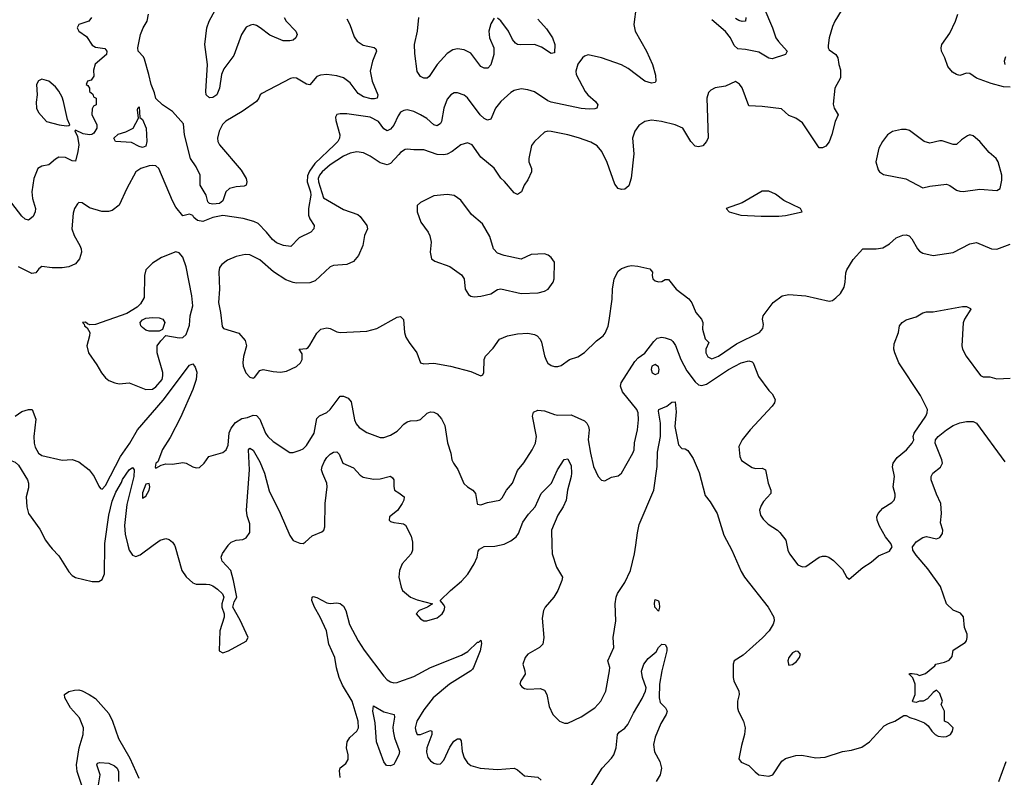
# Model space of a CAD drawing. Header units: inches. Extents: x 1552611 to 1694776, y 811966 to 917215.
# Tile 153 of 256: x 1617737 to 1623616, y 868615 to 873138. Entities that reach past the tile are written whole.
import ezdxf

# ---------------------------------------------------------------- set-up
doc = ezdxf.new("R2010")
doc.units = ezdxf.units.IN
doc.header["$MEASUREMENT"] = 0
for name, color, linetype in [('B6816', 7, 'Continuous'), ('B6817', 7, 'Continuous'), ('B6826', 7, 'Continuous'), ('B6827', 7, 'Continuous')]:
    doc.layers.add(name, color=color, linetype=linetype)

msp = doc.modelspace()

# ---------------------------------------------------------------- linework, layer by layer
at = {"layer": 'B6816', "color": 5}
for points, elevation in [([(1617913.2, 870000), (1617930, 869978), (1617970, 869938), (1618030, 869842.4), (1618050, 869820.4), (1618070, 869808.7), (1618170, 869784.6), (1618190, 869783.6), (1618210, 869784.9), (1618230, 869794.9), (1618244.1, 869830), (1618245.7, 870000)], 920), ([(1618382.6, 870000), (1618390.2, 869970), (1618410, 869940.3), (1618430, 869933.4), (1618455.9, 869944.1), (1618534.1, 870000)], 920), ([(1618660.4, 870000), (1618666, 869990), (1618704, 869850), (1618730, 869812.4), (1618770, 869776.4), (1618790, 869767.2), (1618850, 869768.4), (1618870, 869766), (1618890, 869757.1), (1618918.5, 869738.5), (1618947.3, 869710), (1618954.8, 869690), (1618943.8, 869650), (1618944.4, 869630), (1618957.3, 869590), (1618958, 869570), (1618932.7, 869490), (1618928.8, 869370), (1618950, 869359), (1618983.6, 869370), (1619090, 869427.2), (1619101, 869450), (1619053, 869553), (1619009.3, 869630), (1619018, 869662), (1619032.7, 869690), (1619014, 869790), (1618997.4, 869850), (1618944.8, 869904.8), (1618939.8, 869930), (1618948.6, 869951.4), (1618980.7, 869999.3), (1618981.4, 870000)], 920), ([(1619650, 868613.2), (1619646.3, 868653.7), (1619650, 868670.6), (1619683.5, 868696.5), (1619698.8, 868721.2), (1619698, 868750), (1619688.9, 868790), (1619692.6, 868827.4), (1619707.2, 868852.8), (1619750.6, 868890), (1619759.2, 868910), (1619757.8, 868950), (1619721.2, 869070), (1619664.7, 869164.7), (1619644.7, 869210), (1619627.9, 869267.9), (1619619.4, 869330), (1619583.4, 869410), (1619569.2, 869489.2), (1619531.4, 869571.4), (1619496.2, 869630), (1619481.7, 869670), (1619483.6, 869690), (1619490, 869694.3), (1619510, 869688.5), (1619570, 869656.8), (1619590, 869652.6), (1619630, 869657.3), (1619650, 869652.6), (1619670, 869637.5), (1619684.2, 869610), (1619706.3, 869526.3), (1619757.8, 869430), (1619794.3, 869374.3), (1619910, 869219.6), (1619930, 869197.3), (1619950, 869184.2), (1619970, 869179.7), (1619990, 869181.4), (1620000, 869184.9)], 880), ([(1618119.5, 868530), (1618081, 868650), (1618075.5, 868690), (1618092.1, 868790), (1618115.2, 868870), (1618116.9, 868910), (1618094.5, 868970), (1618041, 869030), (1618005.6, 869090), (1618005.4, 869110), (1618030, 869126.3), (1618064, 869136), (1618090, 869136.9), (1618110, 869131.8), (1618152, 869110), (1618190, 869084.6), (1618270, 868996.1), (1618290.8, 868950), (1618326.3, 868846.3), (1618394.5, 868730), (1618447.3, 868610)], 880), ([(1620000, 868748.7), (1619977, 868703), (1619970, 868692.2), (1619950, 868682.9), (1619926.4, 868686.4), (1619910, 868706.6), (1619867.4, 868827.4), (1619860.2, 868940.2), (1619846.2, 869010), (1619850, 869041), (1619910, 869006.7), (1619973, 868990), (1619974.6, 868974.6), (1619965.5, 868914.5), (1619967.3, 868890), (1619975.1, 868850), (1620000, 868781.8)], 860), ([(1618207.9, 868570), (1618218, 868630), (1618197.4, 868690), (1618201.4, 868698.6), (1618216.1, 868703.9), (1618270, 868698.8), (1618303.6, 868683.6), (1618318.5, 868670), (1618326, 868650), (1618327.7, 868590)], 860)]:
    msp.add_lwpolyline(points, dxfattribs=dict(at, elevation=elevation))
at = {"layer": 'B6817', "color": 5}
for points, elevation in [([(1618165.6, 873150), (1618148.9, 873130), (1618090.1, 873109.9), (1618080.7, 873090), (1618090.9, 873070), (1618136.7, 873036.7), (1618170, 872985.1), (1618190, 872973.5), (1618245.1, 872965.1), (1618257.4, 872950), (1618254.9, 872930), (1618187.4, 872872.6), (1618176.8, 872836.8), (1618178.7, 872801.3), (1618162.8, 872777.2), (1618142, 872770), (1618134, 872750), (1618144.7, 872744.7), (1618154, 872730), (1618154, 872710), (1618172.7, 872692.7), (1618178, 872678), (1618194, 872670), (1618194, 872630), (1618178, 872622), (1618170, 872606), (1618168.6, 872571.4), (1618198, 872510), (1618198, 872490), (1618179.3, 872460.7), (1618167.9, 872452.1), (1618154, 872450), (1618115.6, 872455.6), (1618070, 872478), (1618066, 872474), (1618081.4, 872441.4), (1618089.1, 872390), (1618084.5, 872350), (1618070, 872293.2), (1618050, 872295.1), (1618010, 872314.2), (1617970, 872316.5), (1617950, 872306.2), (1617910, 872270.9), (1617870, 872263.9), (1617845.5, 872250), (1617821.2, 872190), (1617810.1, 872110), (1617814.2, 872070), (1617831.2, 872011.2), (1617829.1, 871990), (1617817.9, 871962.1), (1617790, 871941.6), (1617770, 871946.6), (1617750, 871964.1), (1617690, 872042.7)], 920), ([(1619690, 873143.2), (1619707.5, 873110), (1619734.6, 873034.6), (1619751.1, 873010), (1619786.7, 872986.7), (1619852.5, 872972.5), (1619863.4, 872963.4), (1619866.7, 872950), (1619842.8, 872890), (1619829.5, 872830), (1619840.4, 872770), (1619875, 872690), (1619870.2, 872670), (1619855.1, 872664.9), (1619834.4, 872665.6), (1619790, 872677.1), (1619758.2, 872698.2), (1619710, 872760.7), (1619670, 872791.6), (1619630, 872803), (1619570, 872809.9), (1619533.2, 872806.8), (1619510, 872798.4), (1619470, 872749), (1619450, 872753.2), (1619390, 872788.7), (1619370, 872790.7), (1619353.6, 872786.4), (1619182, 872698), (1619172, 872690), (1619165.3, 872670), (1619150.3, 872650), (1619066, 872590), (1618967.8, 872532.2), (1618948, 872512), (1618927.1, 872472.9), (1618918.1, 872430), (1618920.8, 872410), (1618930, 872390.1), (1619060, 872240), (1619088.2, 872190), (1619093.7, 872170), (1619089.1, 872150.9), (1619076.9, 872143.1), (1619030, 872139.9), (1618989.6, 872130), (1618967.1, 872110), (1618950, 872056.5), (1618930, 872041.5), (1618890, 872036.2), (1618870, 872041), (1618859.8, 872050), (1618849.4, 872090), (1618815, 872150), (1618814.4, 872210), (1618790, 872259.1), (1618757.4, 872310), (1618721.1, 872450), (1618715.8, 872515.8), (1618650, 872589.4), (1618590, 872629.2), (1618550, 872666.6), (1618541.2, 872701.2), (1618520.9, 872750), (1618508.8, 872811.2), (1618481.4, 872901.4), (1618475.4, 872915.4), (1618444.2, 872950), (1618442.3, 872970), (1618458.5, 873050), (1618473.5, 873090), (1618498, 873130), (1618506.5, 873170)], 920), ([(1619315, 873150), (1619327.2, 873130), (1619386.2, 873070), (1619392.9, 873050), (1619386.4, 873030), (1619370, 873016.6), (1619350, 873010.8), (1619310, 873011), (1619230, 873045.1), (1619173.1, 873090), (1619150, 873102.6), (1619130, 873108.2), (1619114, 873106), (1619090, 873094), (1619060.8, 873050), (1619015.3, 872924.7), (1618955.5, 872844.5), (1618942.3, 872810), (1618928.9, 872730), (1618913.5, 872690), (1618890, 872674.2), (1618870, 872672.2), (1618850, 872688.8), (1618848.5, 872708.5), (1618857.7, 872870), (1618842.2, 872990), (1618854.6, 873090), (1618868.1, 873130), (1618904.8, 873195.2)], 880), ([(1620000, 872570.4), (1619995.9, 872564.1), (1619971.6, 872508.4), (1619950, 872484), (1619930, 872474), (1619910, 872486.9), (1619878.7, 872530), (1619830, 872556.8), (1619690, 872576.1), (1619650, 872576.8), (1619630, 872571.2), (1619623.1, 872556.9), (1619623.6, 872536.4), (1619648.9, 872450), (1619646.9, 872430), (1619636, 872410), (1619617, 872390), (1619500, 872280), (1619466.3, 872233.7), (1619454.8, 872205.2), (1619452.6, 872170), (1619473.4, 872110), (1619475.1, 872090), (1619461, 872010), (1619460.8, 871970), (1619468.8, 871948.8), (1619494.3, 871910), (1619493.7, 871890), (1619475.5, 871870), (1619404.5, 871835.5), (1619355.2, 871784.8), (1619311, 871789), (1619270, 871805), (1619245.5, 871825.5), (1619209.9, 871870), (1619160.6, 871920.6), (1619134, 871934), (1619071.7, 871951.7), (1618950, 871968.1), (1618890, 871956.1), (1618830, 871932.2), (1618799, 871939), (1618777, 871957), (1618770, 871969.3), (1618750, 871977.2), (1618710, 871966), (1618670, 872018), (1618650, 872056.3), (1618566.7, 872250), (1618550, 872264.9), (1618530, 872268.4), (1618510, 872264.5), (1618460.9, 872250), (1618431, 872230), (1618377, 872130), (1618330.2, 872029.8), (1618290, 871999.7), (1618267.7, 871992.3), (1618226.9, 871993.1), (1618154.3, 872014.3), (1618110, 872044.2), (1618090, 872046.6), (1618081.7, 872038.3), (1618063.8, 872010), (1618056.7, 871983.3), (1618047.9, 871890), (1618061.2, 871850), (1618096.9, 871790), (1618104.3, 871770), (1618105.4, 871750), (1618093.7, 871710), (1618070, 871680.9), (1618030, 871662), (1617990, 871655.6), (1617930, 871656.4), (1617870, 871663.7), (1617850.4, 871649.6), (1617833, 871627), (1617810, 871622.4), (1617730, 871662.7)], 940), ([(1620000, 872333.7), (1619950, 872279.8), (1619930, 872271.9), (1619890, 872283.1), (1619830, 872324), (1619790, 872344), (1619750, 872348.5), (1619730, 872346), (1619710, 872341.7), (1619670, 872323.1), (1619590, 872270.8), (1619542.2, 872230), (1619526.7, 872210), (1619519.3, 872190), (1619520.1, 872170), (1619550, 872074.4), (1619670, 872004), (1619754.9, 871974.9), (1619770, 871962), (1619808.7, 871910), (1619813.7, 871890), (1619795.3, 871850), (1619785.7, 871790), (1619758.9, 871730), (1619730, 871693.3), (1619690, 871677.3), (1619610, 871671.1), (1619590, 871662.6), (1619502, 871578), (1619470, 871566), (1619390, 871565.8), (1619369.1, 871569.1), (1619325.8, 871585.8), (1619252.6, 871632.6), (1619170, 871704), (1619110, 871733.7), (1619083.6, 871736.4), (1619030, 871724.7), (1618977.7, 871702.3), (1618943.4, 871676.6), (1618930, 871658), (1618926.5, 871633.5), (1618929.5, 871529.5), (1618923.8, 871450), (1618935.8, 871390), (1618945.4, 871305.4), (1618953.6, 871293.6), (1619045.5, 871265.5), (1619082.6, 871222.6), (1619090.3, 871190), (1619072.8, 871127.2), (1619068.3, 871091.7), (1619070.7, 871070), (1619087.5, 871030), (1619110, 871003.5), (1619130, 870996.9), (1619138.3, 871001.7), (1619170, 871044.4), (1619190, 871050.5), (1619250, 871037.3), (1619294.4, 871034.4), (1619330, 871039.1), (1619390, 871068.2), (1619413.3, 871090), (1619423, 871110), (1619422.5, 871142.5), (1619405.2, 871170), (1619450, 871174), (1619458.3, 871181.7), (1619470, 871194.8), (1619510, 871267.3), (1619534, 871290), (1619570, 871298.7), (1619590, 871295.3), (1619630, 871275.3), (1619650, 871270.3), (1619810, 871277.4), (1619870, 871294.9), (1619990, 871362.4), (1620000, 871364)], 960), ([(1617709.6, 870770), (1617750, 870798.7), (1617790, 870810.4), (1617812, 870810), (1617833, 870753), (1617821.8, 870650), (1617822.9, 870610), (1617830, 870584.9), (1617849.4, 870549.4), (1617870, 870536), (1617990, 870508), (1618050, 870512.7), (1618090, 870499), (1618151.1, 870451.1), (1618182, 870410), (1618210, 870352.7), (1618219.9, 870339.9), (1618230, 870335.3), (1618250, 870356.5), (1618339, 870530), (1618395.2, 870610), (1618440.5, 870690), (1618593.1, 870866.9), (1618750, 871075.8), (1618770, 871082.8), (1618784.1, 871064.1), (1618793.8, 871033.8), (1618790.1, 870990.1), (1618770.5, 870930), (1618696.5, 870763.5), (1618635.9, 870644.1), (1618590, 870571.4), (1618561.4, 870498.6), (1618550.7, 870490), (1618545.5, 870465.5), (1618550, 870461), (1618582.4, 870477.6), (1618610, 870485.5), (1618650, 870484.9), (1618710, 870494.8), (1618730, 870491), (1618770, 870467.7), (1618790, 870462), (1618810, 870464), (1618838, 870490), (1618866, 870530), (1618950, 870554.4), (1618970.3, 870569.7), (1618981.8, 870598.2), (1618987.7, 870672.3), (1618999.8, 870700.2), (1619025.9, 870734.1), (1619062.9, 870757.1), (1619097, 870763), (1619130, 870776.9), (1619150, 870774.4), (1619170, 870752.9), (1619205.2, 870670), (1619218.6, 870650), (1619250, 870619.1), (1619350, 870554.9), (1619370, 870554.9), (1619412, 870568), (1619430, 870575.3), (1619450, 870594.9), (1619494.8, 870670), (1619510, 870757.1), (1619527.1, 870772.9), (1619570, 870793.4), (1619589.6, 870810), (1619650, 870891), (1619670, 870891), (1619698, 870878), (1619716.4, 870856.4), (1619735, 870750), (1619745.9, 870725.9), (1619763.2, 870703.2), (1619810, 870673.4), (1619890, 870644.2), (1619910, 870643.7), (1619950, 870657), (1619990, 870681.3), (1620000, 870691.9)], 940), ([(1618981.4, 870000), (1619000.4, 870019.6), (1619029.8, 870030.2), (1619070, 870035.4), (1619090, 870045.2), (1619110, 870075.5), (1619111.6, 870128.4), (1619095.6, 870175.6), (1619090.9, 870210), (1619108.7, 870450), (1619102, 870570), (1619110, 870579.6), (1619130, 870568.9), (1619170, 870499.1), (1619198, 870430), (1619225.5, 870325.5), (1619292.8, 870192.8), (1619350, 870057.6), (1619370, 870029.2), (1619410, 870012.7), (1619430, 870011.6), (1619442.2, 870017.8), (1619483.4, 870056.6), (1619539.9, 870080.1), (1619552.5, 870090), (1619558, 870110), (1619559.9, 870250), (1619573.3, 870350), (1619570.6, 870370), (1619545.8, 870425.8), (1619539.6, 870450), (1619542, 870470), (1619557.2, 870502.8), (1619570, 870524.7), (1619590, 870544.3), (1619610, 870556.5), (1619630, 870557.4), (1619643.5, 870543.5), (1619665.7, 870490), (1619730, 870461.7), (1619770, 870418.9), (1619787.1, 870407.1), (1619850, 870394.8), (1619890, 870397.6), (1619950, 870412.2), (1619962.8, 870402.8), (1619970.2, 870390), (1619970.2, 870350.2), (1619974.9, 870330), (1620000, 870312.4)], 920), ([(1617595.2, 870000), (1617593.4, 870010), (1617620.6, 870130), (1617614.2, 870170), (1617535.9, 870370), (1617531.7, 870390), (1617543.9, 870430), (1617570, 870456.5), (1617630, 870481.1), (1617670, 870503.6), (1617690, 870504.9), (1617710, 870496.5), (1617730, 870478), (1617783.9, 870390), (1617790.2, 870370), (1617790, 870344), (1617774.7, 870290), (1617778.8, 870230), (1617790, 870190.5), (1617856.3, 870096.3), (1617890, 870030.4), (1617913.2, 870000)], 920), ([(1618245.7, 870000), (1618245.8, 870010), (1618270, 870179.1), (1618290, 870263), (1618310, 870316.4), (1618344.2, 870375.8), (1618350, 870393.4), (1618390, 870451), (1618410, 870464.7), (1618421, 870450), (1618418.3, 870410), (1618377.3, 870242.7), (1618362, 870118), (1618365.9, 870065.9), (1618382.6, 870000)], 920), ([(1620000, 870220.1), (1619991.9, 870208.1), (1619944.9, 870170), (1619942.6, 870150), (1619950, 870142.6), (1619970, 870136), (1620000, 870131.8)], 920), ([(1618534.1, 870000), (1618576, 870030), (1618610, 870040.3), (1618630, 870034.9), (1618650, 870018.4), (1618660.4, 870000)], 920)]:
    msp.add_lwpolyline(points, dxfattribs=dict(at, elevation=elevation))
for points, elevation in [([(1617870, 872782.9), (1617850, 872772.3), (1617838, 872750), (1617840.7, 872690), (1617835.2, 872644.8), (1617837.6, 872610), (1617850, 872583), (1617896, 872530), (1617972, 872510), (1618016.2, 872503.8), (1618030, 872506), (1618035.3, 872510), (1618023, 872543), (1617998.2, 872650), (1617990, 872675.1), (1617970, 872711.6), (1617950, 872736.9), (1617910, 872771.1)], 920), ([(1618470, 872375.5), (1618450, 872380.7), (1618405.3, 872405.3), (1618308, 872410), (1618299, 872430), (1618325.6, 872454.4), (1618371.2, 872468.8), (1618414, 872490), (1618446, 872550), (1618441.2, 872598.8), (1618442, 872610), (1618450, 872618), (1618454.4, 872554.4), (1618470, 872543), (1618492.7, 872490), (1618495.7, 872410), (1618490, 872383.8)], 920), ([(1618670, 871751.1), (1618582.7, 871717.3), (1618530, 871685.1), (1618490, 871644.5), (1618481.8, 871610), (1618479.9, 871480.1), (1618458.3, 871441.7), (1618438.2, 871421.8), (1618375.6, 871384.4), (1618190, 871318.5), (1618156.6, 871316.6), (1618141.6, 871321.6), (1618130, 871332.3), (1618112, 871330), (1618121, 871321), (1618124, 871310), (1618139, 871299), (1618154.9, 871270), (1618154, 871250), (1618137.6, 871190), (1618148.1, 871150), (1618198, 871078), (1618225.2, 871030), (1618250, 870999.5), (1618270, 870983.1), (1618304.7, 870970), (1618330, 870964.9), (1618391.3, 870970), (1618490, 870930.4), (1618530, 870933), (1618550, 870946.4), (1618587.8, 870990), (1618592.5, 871012.5), (1618592.1, 871032.1), (1618558, 871150), (1618556.9, 871190), (1618578.7, 871221.3), (1618610, 871252), (1618690, 871238.4), (1618710, 871240.3), (1618730, 871258), (1618750, 871314), (1618755.4, 871370), (1618770.5, 871430), (1618764.4, 871490), (1618730, 871663.1), (1618710, 871719.8), (1618690, 871746.6)], 960), ([(1618510, 871278), (1618490, 871284.5), (1618470, 871299.3), (1618460.9, 871310), (1618456, 871330), (1618470, 871346.8), (1618490, 871355.5), (1618530, 871359.3), (1618570, 871357.1), (1618590.8, 871350), (1618604, 871330), (1618590, 871288), (1618570, 871279)], 960), ([(1618509.1, 870369.1), (1618490, 870365.6), (1618470, 870312.7), (1618470, 870281), (1618490, 870293.4), (1618509.6, 870330), (1618513.1, 870350)], 940)]:
    msp.add_lwpolyline(points, close=True, dxfattribs=dict(at, elevation=elevation))
at = {"layer": 'B6826', "color": 5}
for points, elevation in [([(1620081.8, 870000), (1620081.3, 869970), (1620074.9, 869950), (1620021.3, 869890), (1620004.2, 869850), (1620000.2, 869810), (1620013.6, 869750), (1620023.2, 869730), (1620071.1, 869691.1), (1620110, 869674.8), (1620202, 869650), (1620171.3, 869630), (1620122.8, 869610), (1620104.4, 869590), (1620130, 869561.3), (1620150, 869549.1), (1620168.3, 869548.3), (1620230, 869566.2), (1620258.3, 869590), (1620272, 869610), (1620275.4, 869630), (1620270, 869645.2), (1620248, 869670), (1620308.6, 869730), (1620374.7, 869785.3), (1620412.1, 869827.9), (1620451.3, 869890), (1620467.3, 869930), (1620474.8, 869965.2), (1620482.4, 869977.6), (1620510, 869993.7), (1620573.9, 869993.9), (1620601.2, 870000)], 920), ([(1620914.7, 870000), (1620916, 869950), (1620942.3, 869870), (1620976.9, 869810), (1620974.4, 869790), (1620950.8, 869729.2), (1620925.5, 869690), (1620874.3, 869630), (1620864.4, 869610), (1620855.6, 869564.4), (1620867.2, 869450), (1620860.2, 869410), (1620839.5, 869390), (1620770.4, 869350), (1620754.3, 869330), (1620740.8, 869290), (1620753.4, 869250), (1620754.6, 869230), (1620728.9, 869190), (1620723.7, 869170), (1620734.9, 869154.9), (1620750, 869144.9), (1620770, 869141.3), (1620845.1, 869145.1), (1620870, 869136), (1620884.7, 869110), (1620897.8, 869037.8), (1620919.5, 868990), (1620959.1, 868950), (1620990, 868938.3), (1621010, 868938.3), (1621090, 868975.4), (1621170, 869030.2), (1621206.6, 869070), (1621235.6, 869130), (1621259.1, 869250), (1621259.8, 869270), (1621248.7, 869310), (1621283.7, 869390), (1621280.7, 869450), (1621295.3, 869550), (1621292.7, 869650), (1621297.8, 869690), (1621307, 869713), (1621350, 869777), (1621383.4, 869850), (1621408.2, 869950), (1621414.8, 870000)], 920), ([(1621972.8, 870000), (1621988.9, 869970), (1622043.7, 869843.7), (1622063.7, 869810), (1622204.9, 869630), (1622238.6, 869570), (1622241.2, 869550), (1622236.3, 869530), (1622211.8, 869490), (1622171.7, 869448.3), (1622055.9, 869344.1), (1622002.4, 869310), (1621997, 869290), (1621996.2, 869210), (1622000.6, 869190), (1622030.2, 869130), (1622032.1, 869110), (1622022.7, 869070), (1622022.2, 869030), (1622027.7, 869007.7), (1622059, 868950), (1622068.7, 868910), (1622065.3, 868870), (1622045.5, 868805.5), (1622030, 868724.7), (1622045.1, 868705.1), (1622090, 868686), (1622127.3, 868647.3), (1622150, 868630.3), (1622210, 868621.7), (1622232.8, 868630), (1622288.2, 868711.8), (1622310, 868726.7), (1622342, 868738), (1622370, 868744.7), (1622406.5, 868746.5), (1622490, 868730.4), (1622545.4, 868734.6), (1622649, 868770), (1622703.9, 868776.1), (1622765.3, 868794.7), (1622810, 868827.7), (1622897.8, 868922.2), (1622923.1, 868936.9), (1622962.7, 868950), (1623016.4, 868983.6), (1623030, 868984.7), (1623051.1, 868971.1), (1623090, 868961), (1623139.9, 868939.9), (1623161.4, 868921.4), (1623182.8, 868890), (1623202.8, 868870), (1623221.1, 868861.1), (1623250, 868855.8), (1623270, 868857.6), (1623294.5, 868870), (1623306.6, 868890), (1623309.2, 868910), (1623300.9, 868920.9), (1623279.5, 868939.5), (1623258, 868950), (1623258, 869010), (1623238, 869050), (1623246, 869070), (1623230, 869115.3), (1623210, 869135.3), (1623190, 869122), (1623156, 869084), (1623131, 869069), (1623110, 869068.7), (1623090, 869062), (1623070, 869066), (1623068, 869070), (1623084, 869110), (1623084, 869170), (1623069, 869209), (1623048, 869230), (1623050, 869234), (1623064.7, 869235.3), (1623094, 869230), (1623110, 869222), (1623144.5, 869235.5), (1623200.2, 869279.8), (1623206, 869290), (1623258.3, 869301.7), (1623285.4, 869314.6), (1623303.6, 869336.4), (1623310, 869373), (1623381, 869419), (1623389.8, 869430.2), (1623394.3, 869450), (1623392.8, 869470), (1623376.9, 869510), (1623372.1, 869572.1), (1623354.2, 869594.2), (1623310, 869612.8), (1623271.3, 869650), (1623235, 869755), (1623159.6, 869859.6), (1623090, 869940.5), (1623069.8, 869970), (1623067, 869990), (1623074.7, 870000)], 920), ([(1622316.6, 870000), (1622322.7, 869970), (1622332.6, 869950), (1622382.6, 869882.6), (1622410, 869872), (1622430, 869874.4), (1622509.6, 869930), (1622530, 869935.9), (1622550, 869935), (1622567.3, 869930), (1622596, 869910), (1622650, 869856), (1622672.7, 869812.7), (1622690, 869798.8), (1622770, 869868.2), (1622820.9, 869899.1), (1622863.7, 869936.3), (1622930, 869965.2), (1622945.6, 869990), (1622942.1, 870000)], 940), ([(1620000, 869184.9), (1620090, 869216.9), (1620190, 869269.5), (1620375.5, 869344.5), (1620413.1, 869366.9), (1620470, 869421.5), (1620477.6, 869422.4), (1620490, 869434), (1620493.7, 869413.7), (1620485.7, 869370), (1620447.3, 869270), (1620439.9, 869260.1), (1620430.1, 869249.9), (1620302.9, 869170), (1620205.4, 869090), (1620150, 869018.5), (1620108.6, 868950), (1620098.5, 868910), (1620101.1, 868890), (1620110, 868870.4), (1620130, 868870.2), (1620190, 868894.6), (1620197.1, 868890), (1620197.1, 868870), (1620166.8, 868790), (1620165.1, 868765.1), (1620173.7, 868733.7), (1620190, 868713.8), (1620210, 868699.6), (1620230, 868692.7), (1620250, 868694.9), (1620270, 868717.6), (1620305.3, 868794.7), (1620329.8, 868830), (1620350, 868844.9), (1620364.1, 868844.1), (1620372.7, 868832.7), (1620378, 868770), (1620390, 868730.3), (1620410, 868700.6), (1620430, 868685.7), (1620486, 868670), (1620590, 868660.8), (1620690, 868669.3), (1620710, 868660.2), (1620750, 868623.6), (1620830, 868616.2), (1620850, 868597.6)], 880), ([(1621150, 868569), (1621214.6, 868670), (1621270, 868728.7), (1621284.3, 868750), (1621298.7, 868790), (1621305.5, 868870), (1621316, 868884), (1621350, 868908.1), (1621367.5, 868930), (1621401.5, 868998.5), (1621453.7, 869086.3), (1621473.1, 869130), (1621476.9, 869150), (1621455.7, 869210), (1621450, 869249), (1621463, 869290), (1621490, 869323.6), (1621536.1, 869363.9), (1621551.3, 869390), (1621570, 869409.4), (1621590, 869408.1), (1621600.4, 869390), (1621600.8, 869370), (1621570.9, 869250), (1621557.3, 869170), (1621555, 869090), (1621561.6, 869061.6), (1621591.7, 869030), (1621602.4, 869010), (1621596.9, 868990), (1621564, 868936), (1621530, 868855.1), (1621520.2, 868810), (1621527.9, 868767.9), (1621558.5, 868710), (1621568.9, 868670), (1621560.3, 868630), (1621537.4, 868590)], 880), ([(1620000, 868781.8), (1620004.3, 868770), (1620000.7, 868750), (1620000, 868748.7)], 860), ([(1623583.6, 868590), (1623626.4, 868710)], 880)]:
    msp.add_lwpolyline(points, dxfattribs=dict(at, elevation=elevation))
for points, elevation in [([(1621550, 869607.3), (1621528.9, 869630), (1621526.4, 869653.6), (1621530, 869675.5), (1621550, 869667.7), (1621554.2, 869654.2), (1621556.2, 869630)], 880), ([(1622370, 869367.6), (1622350, 869358), (1622329, 869330), (1622322.6, 869310), (1622326.4, 869290), (1622330, 869284), (1622350, 869287.7), (1622374.1, 869305.9), (1622392, 869330), (1622399.5, 869350), (1622385.1, 869365.1)], 940)]:
    msp.add_lwpolyline(points, close=True, dxfattribs=dict(at, elevation=elevation))
at = {"layer": 'B6827', "color": 5}
for points, elevation in [([(1621416.7, 873216.7), (1621402.7, 873110), (1621411.2, 873070), (1621480.2, 872950), (1621515.1, 872870), (1621533.8, 872806.2), (1621534.6, 872770), (1621530, 872762.9), (1621510, 872759.1), (1621470, 872770.9), (1621370, 872846.8), (1621330, 872868.9), (1621210, 872909.8), (1621130, 872927.3), (1621110, 872920.7), (1621096.3, 872910), (1621070, 872872), (1621057.6, 872830), (1621059.2, 872810), (1621112.6, 872710), (1621129.4, 872689.4), (1621175.3, 872650), (1621188.5, 872630), (1621182, 872610), (1621170, 872605.3), (1621137.2, 872602.8), (1621088.2, 872608.2), (1620910, 872644.8), (1620890, 872653.3), (1620810, 872707.4), (1620770, 872719.2), (1620730, 872724.4), (1620690, 872716), (1620670, 872703.9), (1620610, 872649.8), (1620578.3, 872610), (1620550, 872544), (1620530, 872538.5), (1620510, 872548.6), (1620485.4, 872570), (1620410, 872671.5), (1620390, 872687), (1620350, 872701.8), (1620330, 872700.3), (1620310.1, 872689.9), (1620290, 872664.4), (1620269.5, 872610), (1620256.2, 872530), (1620250, 872517.6), (1620230, 872504.4), (1620210, 872511), (1620167.1, 872547.1), (1620130, 872569.8), (1620090, 872588.8), (1620050, 872598.9), (1620030, 872596.3), (1620010, 872585.6), (1620000, 872570.4)], 940), ([(1622179.8, 873210), (1622230.8, 873090), (1622251.3, 873030), (1622267, 873007), (1622319.8, 872950), (1622310.1, 872929.9), (1622230, 872904.3), (1622210, 872908.9), (1622150, 872943.5), (1622070, 872960.8), (1622024.6, 872964.6), (1622003.6, 872983.6), (1621980.5, 873030), (1621950, 873068), (1621870, 873138)], 940), ([(1622641.8, 873190), (1622604.3, 873130), (1622590, 873098), (1622570, 873029.5), (1622564.5, 872984.5), (1622564.4, 872970), (1622570, 872958.5), (1622610.4, 872930), (1622622.4, 872910), (1622626.8, 872870), (1622638, 872838), (1622637.3, 872790), (1622603.8, 872730), (1622593, 872633), (1622599.5, 872610), (1622624, 872570), (1622604.9, 872530), (1622586.7, 872453.3), (1622570, 872409.2), (1622550, 872383.7), (1622530, 872372.3), (1622510, 872373.2), (1622410, 872522), (1622370, 872549.3), (1622330, 872566.6), (1622284.9, 872604.9), (1622170, 872619.5), (1622090, 872622.7), (1622050.8, 872730.8), (1622033.6, 872753.6), (1622010, 872768.2), (1621950, 872741.6), (1621890, 872732), (1621863.1, 872716.9), (1621850, 872704), (1621839.5, 872670), (1621847.3, 872432.7), (1621838, 872410), (1621814.6, 872385.4), (1621790, 872378.4), (1621770, 872383.6), (1621744, 872410), (1621696.2, 872490), (1621650, 872511.1), (1621568.7, 872530), (1621510, 872537.7), (1621470, 872529.7), (1621434.1, 872505.9), (1621410, 872471.6), (1621396.5, 872430), (1621402.8, 872337.2), (1621388.1, 872191.9), (1621373.4, 872146.6), (1621350, 872125.6), (1621330, 872123.6), (1621310, 872129.6), (1621290, 872155.1), (1621244.9, 872284.9), (1621211.9, 872351.9), (1621185.6, 872385.6), (1621147.6, 872407.6), (1621072.7, 872432.7), (1621010, 872450.7), (1620910, 872470.6), (1620890, 872472.4), (1620870, 872467.3), (1620810.2, 872409.8), (1620793.5, 872386.5), (1620776.9, 872310), (1620777.7, 872290), (1620792.2, 872250), (1620791.8, 872230), (1620770, 872181.2), (1620748.2, 872150), (1620732.7, 872110), (1620710, 872095.1), (1620690, 872104.5), (1620632.2, 872172.2), (1620610, 872191.3), (1620570, 872251.5), (1620490, 872318), (1620438, 872390), (1620410, 872403.6), (1620370.8, 872390), (1620318, 872350), (1620290, 872335.1), (1620270, 872330.7), (1620230, 872332.3), (1620150, 872360.3), (1620090, 872360.3), (1620050, 872365.5), (1620037.6, 872362.4), (1620010, 872344.5), (1620000, 872333.7)], 960), ([(1620570, 873147), (1620550, 873112.7), (1620538.2, 873070), (1620542.7, 873030), (1620567.3, 872970), (1620568, 872930), (1620550, 872869.3), (1620531.7, 872848.3), (1620510, 872847.6), (1620490, 872858.7), (1620430, 872937.7), (1620390, 872957.2), (1620350, 872963.9), (1620322.8, 872957.2), (1620290, 872936.4), (1620230, 872871), (1620181.6, 872798.4), (1620170, 872788.3), (1620150, 872787.8), (1620130, 872798), (1620110, 872827.8), (1620096.2, 872936.2), (1620094.9, 872990), (1620112.3, 873070), (1620119.2, 873150)], 920), ([(1622072.3, 873150), (1622070.2, 873129.8), (1622050, 873127.3), (1622030, 873132.4), (1622010, 873144.8)], 920), ([(1623650, 872734.9), (1623610, 872737.5), (1623537.9, 872757.9), (1623450, 872789.7), (1623410, 872816.3), (1623390, 872819.1), (1623350, 872805.3), (1623330, 872809.8), (1623305.3, 872825.3), (1623279, 872859), (1623260.5, 872910), (1623239.9, 872950), (1623238, 872970), (1623243.2, 872990), (1623290, 873057.1), (1623324.8, 873130), (1623337.1, 873170)], 960), ([(1620830, 873141.1), (1620882.8, 873082.8), (1620917.3, 873030), (1620932, 872990), (1620930, 872940.9), (1620910, 872935.1), (1620853.2, 872973.2), (1620810.7, 872990.7), (1620727.8, 872987.8), (1620710, 872989.8), (1620696.8, 872996.8), (1620678.8, 873018.8), (1620656.1, 873070), (1620610, 873131), (1620590, 873147.8)], 920), ([(1623623.6, 872916.4), (1623614.3, 872890), (1623618.5, 872870)], 960), ([(1620000, 871364), (1620010, 871365.5), (1620028.5, 871348.5), (1620034.9, 871270), (1620043.1, 871243.1), (1620061.3, 871210), (1620108.4, 871150), (1620130, 871088.4), (1620150, 871082.4), (1620210, 871086.7), (1620308.8, 871068.8), (1620430, 871037.1), (1620490, 871011.3), (1620502, 871018), (1620509, 871031), (1620509.6, 871109.6), (1620518, 871130), (1620563.2, 871176.8), (1620602.4, 871230), (1620648.9, 871251.1), (1620710, 871263.2), (1620770, 871266.5), (1620810, 871258.3), (1620825.5, 871250), (1620844.4, 871230), (1620852.4, 871212.4), (1620870.3, 871130.3), (1620881.5, 871101.5), (1620890, 871087.7), (1620910, 871073.4), (1620930, 871068.2), (1620950, 871068.2), (1620970, 871074.4), (1621019, 871110), (1621070, 871125.5), (1621110, 871150.4), (1621180.1, 871219.9), (1621220.7, 871250), (1621233.4, 871266.6), (1621250, 871307.7), (1621257.1, 871342.9), (1621273.7, 871470), (1621276.3, 871530), (1621286.9, 871590), (1621310, 871635.8), (1621330, 871652.6), (1621370, 871665.7), (1621390.3, 871670.3), (1621426.9, 871666.9), (1621498.8, 871650), (1621515.5, 871630), (1621513, 871610), (1621518, 871590), (1621530, 871578), (1621550, 871573), (1621570, 871575.5), (1621590, 871587.7), (1621610, 871587.7), (1621656.5, 871530), (1621731.7, 871471.7), (1621750, 871446.7), (1621773, 871390), (1621807, 871350), (1621814.9, 871330), (1621814, 871290), (1621830, 871232), (1621851.3, 871210), (1621834.3, 871170), (1621834.3, 871150), (1621846, 871126), (1621870, 871113.6), (1621910, 871128.6), (1622016.6, 871203.4), (1622153.5, 871270), (1622173.9, 871293.9), (1622177.3, 871317.3), (1622171.1, 871350), (1622176.4, 871370), (1622235.8, 871450), (1622290, 871488.5), (1622330, 871497.8), (1622430, 871490.1), (1622570, 871458), (1622590, 871462), (1622610, 871476.4), (1622636.6, 871503.4), (1622659.4, 871540.6), (1622666.1, 871570), (1622670, 871626), (1622676.2, 871643.8), (1622714, 871706), (1622770, 871770.8), (1622850, 871770.4), (1622890, 871776.4), (1622930, 871800.4), (1622970, 871834.9), (1623010, 871852), (1623030, 871854), (1623046.7, 871846.7), (1623064, 871830), (1623096.3, 871770), (1623110, 871756.3), (1623130, 871744.4), (1623190, 871730.8), (1623310, 871748.4), (1623410, 871799.1), (1623450, 871807.7), (1623538.8, 871770), (1623570, 871767), (1623650, 871796.9)], 960), ([(1622942.1, 870000), (1622938.7, 870010), (1622907, 870050), (1622870, 870114.5), (1622856.8, 870150), (1622855.3, 870170), (1622862.4, 870190), (1622890, 870221.7), (1622944.1, 870255.9), (1622957.6, 870270), (1622964.8, 870290), (1622964.7, 870304.7), (1622951.6, 870350), (1622960.2, 870410), (1622947.7, 870467.7), (1622952.2, 870490), (1622975.7, 870524.3), (1623031.6, 870570), (1623066, 870610), (1623074.5, 870630), (1623072, 870650), (1623077.4, 870670), (1623146.9, 870770), (1623155.4, 870790), (1623156.2, 870810), (1623114.2, 870894.2), (1622985.2, 871090), (1622961, 871150), (1622956.3, 871170), (1622957.2, 871202.8), (1622984.5, 871270), (1622989.4, 871310), (1623005.2, 871330), (1623030, 871346), (1623090, 871363.8), (1623130, 871388.2), (1623150, 871394), (1623190, 871393.4), (1623366.2, 871426.2), (1623390, 871425.2), (1623413.4, 871413.4), (1623416.4, 871410), (1623376.9, 871350), (1623370, 871328), (1623362.7, 871190), (1623366, 871170), (1623387.4, 871130), (1623473.1, 871013.1), (1623490, 871006.5), (1623530, 871006), (1623570, 870994.4), (1623650, 870996.9)], 940), ([(1620000, 870691.9), (1620030, 870723.8), (1620050, 870736.4), (1620070, 870743.7), (1620110, 870744.9), (1620129.7, 870750.3), (1620170, 870788.5), (1620190, 870797), (1620210, 870795.8), (1620230, 870785.5), (1620256, 870756), (1620275.3, 870715.3), (1620291.2, 870611.2), (1620310.2, 870550), (1620317.3, 870510), (1620326.5, 870490), (1620352.2, 870452.2), (1620388.9, 870368.9), (1620410, 870348.9), (1620443, 870330), (1620459.1, 870310), (1620468, 870250), (1620470, 870246), (1620490, 870242), (1620530, 870256.4), (1620604, 870270), (1620616.9, 870283.1), (1620643.6, 870330), (1620678.8, 870370), (1620710, 870446.4), (1620747, 870493), (1620797.4, 870570), (1620816.4, 870610), (1620822.7, 870650), (1620798, 870770), (1620804.3, 870795.7), (1620830, 870807.3), (1620870, 870803), (1620930, 870780.2), (1620950, 870777.1), (1621030, 870778.4), (1621110, 870743.6), (1621123.6, 870730), (1621133.4, 870710), (1621136.5, 870690), (1621131.1, 870630), (1621145, 870550), (1621163.7, 870470), (1621190.4, 870410), (1621210, 870388.4), (1621230, 870384.4), (1621270, 870406), (1621310, 870414.4), (1621329.5, 870430), (1621398.5, 870550), (1621404.8, 870570), (1621407.3, 870612.7), (1621426.4, 870690), (1621431.4, 870748.6), (1621429.8, 870790), (1621421.5, 870810), (1621336.2, 870916.2), (1621324.5, 870950), (1621327.6, 870970), (1621410, 871098), (1621430, 871119.3), (1621470, 871148), (1621522.5, 871217.5), (1621543.8, 871236.2), (1621570, 871241.8), (1621590, 871238.7), (1621626.1, 871226.1), (1621637.2, 871217.2), (1621653, 871193), (1621684.2, 871110), (1621720.7, 871040.7), (1621770, 870975.9), (1621790, 870958), (1621810, 870953.6), (1621837.4, 870962.6), (1621969.6, 871050), (1622045.2, 871090), (1622090, 871100.7), (1622110, 871096), (1622116, 871090), (1622147.9, 871007.9), (1622210, 870924.7), (1622230, 870904.7), (1622247.3, 870870), (1622243, 870850), (1622230.3, 870830), (1622098.5, 870690), (1622050.4, 870630), (1622030.8, 870590), (1622036, 870530), (1622047.1, 870507.1), (1622110, 870464.7), (1622130, 870458), (1622170, 870461), (1622190.3, 870450), (1622205.7, 870370), (1622222.3, 870330), (1622220.9, 870310), (1622178.5, 870261.5), (1622163.1, 870236.9), (1622153.8, 870210), (1622159.2, 870179.2), (1622175.2, 870155.2), (1622205.4, 870125.4), (1622262, 870090), (1622276.1, 870076.1), (1622310.4, 870030), (1622316.6, 870000)], 940), ([(1621414.8, 870000), (1621424.8, 870075.2), (1621435.6, 870124.4), (1621523.7, 870330), (1621542.9, 870470), (1621544.2, 870555.8), (1621562, 870650), (1621562, 870730), (1621550, 870801), (1621553.3, 870810), (1621601.6, 870830), (1621630, 870854), (1621650, 870856), (1621656.5, 870796.5), (1621648.1, 870710), (1621670, 870600.5), (1621690, 870578), (1621710, 870575.5), (1621726.2, 870566.2), (1621757.3, 870517.3), (1621794.2, 870434.2), (1621830, 870297.1), (1621860.3, 870260.3), (1621901.6, 870190), (1621940.4, 870060.4), (1621972.8, 870000)], 920), ([(1623074.7, 870000), (1623090, 870019.8), (1623130, 870046.7), (1623151.6, 870051.6), (1623210, 870038), (1623230, 870046.4), (1623246.6, 870070), (1623247.6, 870090), (1623234.9, 870134.9), (1623239.8, 870190), (1623235.8, 870250), (1623210, 870306), (1623179.8, 870390), (1623178, 870410), (1623188.8, 870430), (1623234.1, 870465.9), (1623245.6, 870490), (1623242, 870510), (1623203, 870610), (1623205, 870630), (1623221.6, 870650), (1623269.9, 870690), (1623310, 870714.3), (1623350, 870731.7), (1623390, 870739.1), (1623430, 870739.7), (1623450, 870728.3), (1623618.6, 870498.6)], 920), ([(1620601.2, 870000), (1620630, 870006.4), (1620670, 870025.7), (1620701.5, 870050), (1620714.8, 870070), (1620741.5, 870138.5), (1620774.5, 870185.5), (1620814.4, 870230), (1620850, 870309.2), (1620911.4, 870370), (1620948, 870450), (1620987.2, 870512.8), (1621010, 870516.5), (1621030, 870474.8), (1621031.7, 870430), (1621030.1, 870410), (1621007.2, 870330), (1620998.7, 870270), (1620980.7, 870230), (1620950, 870179.8), (1620912.4, 870090), (1620914.7, 870000)], 920), ([(1620000, 870312.4), (1620032, 870290), (1620030.3, 870270), (1620020.3, 870250), (1620000, 870220.1)], 920), ([(1620000, 870131.8), (1620027.8, 870127.8), (1620040.3, 870120.3), (1620074.8, 870054.8), (1620082, 870018), (1620081.8, 870000)], 920)]:
    msp.add_lwpolyline(points, dxfattribs=dict(at, elevation=elevation))
for points, elevation in [([(1623030, 872483.1), (1623002.5, 872482.5), (1622948.4, 872470), (1622918.4, 872450), (1622887.4, 872410), (1622866.7, 872370), (1622848.5, 872290), (1622862.5, 872242.5), (1622870.6, 872230), (1622893.5, 872213.5), (1623027.7, 872187.7), (1623130, 872133.4), (1623170, 872144.9), (1623270, 872155.3), (1623290, 872148.5), (1623330, 872119.5), (1623350, 872114), (1623370, 872112.4), (1623470, 872125.3), (1623570, 872119.1), (1623590, 872131), (1623601.1, 872178.9), (1623600.2, 872210), (1623578.2, 872290), (1623566.2, 872310), (1623525.7, 872345.7), (1623470, 872411.1), (1623430, 872444.8), (1623410, 872449.8), (1623395.8, 872444.2), (1623359.7, 872420.3), (1623330, 872393), (1623310, 872392.3), (1623245.2, 872414.8), (1623230, 872415.1), (1623170, 872400.5), (1623138, 872410), (1623050, 872476.3)], 980), ([(1620290, 872094), (1620210, 872085.6), (1620130, 872046), (1620110.6, 872029.4), (1620110.5, 871990), (1620132.7, 871930), (1620175.5, 871870), (1620186.6, 871846.6), (1620193, 871810), (1620186.8, 871750), (1620196, 871710), (1620215.5, 871695.5), (1620305.1, 871665.1), (1620373.8, 871613.8), (1620390.4, 871590), (1620397.1, 871530), (1620416.4, 871496.4), (1620430, 871488), (1620450, 871483.8), (1620490, 871486.4), (1620550, 871500.4), (1620590, 871526.4), (1620610, 871530.4), (1620730, 871503.1), (1620832.3, 871507.7), (1620870, 871517.1), (1620892.3, 871530), (1620922, 871570), (1620927.3, 871590), (1620929, 871690), (1620910, 871719), (1620892, 871732), (1620870, 871739.3), (1620790, 871735.1), (1620730, 871707.3), (1620629.5, 871729.5), (1620590, 871743.7), (1620566, 871770), (1620544.5, 871844.5), (1620499.6, 871919.6), (1620434.5, 871974.5), (1620370, 872060.7), (1620330, 872087.6)], 980), ([(1622210, 872114), (1622170, 872114), (1622050, 872043.7), (1621954, 872010), (1621972, 871990), (1622042, 871970), (1622164, 871964), (1622270, 871964.6), (1622310, 871969.1), (1622409, 871990), (1622399, 872010), (1622298.9, 872058.9), (1622250, 872097)], 980), ([(1621530, 871078.7), (1621510.8, 871070), (1621507.7, 871050), (1621513.4, 871030), (1621530, 871019.5), (1621550, 871027), (1621555.3, 871050), (1621550, 871066)], 940)]:
    msp.add_lwpolyline(points, close=True, dxfattribs=dict(at, elevation=elevation))

doc.saveas('drawing.dxf')
